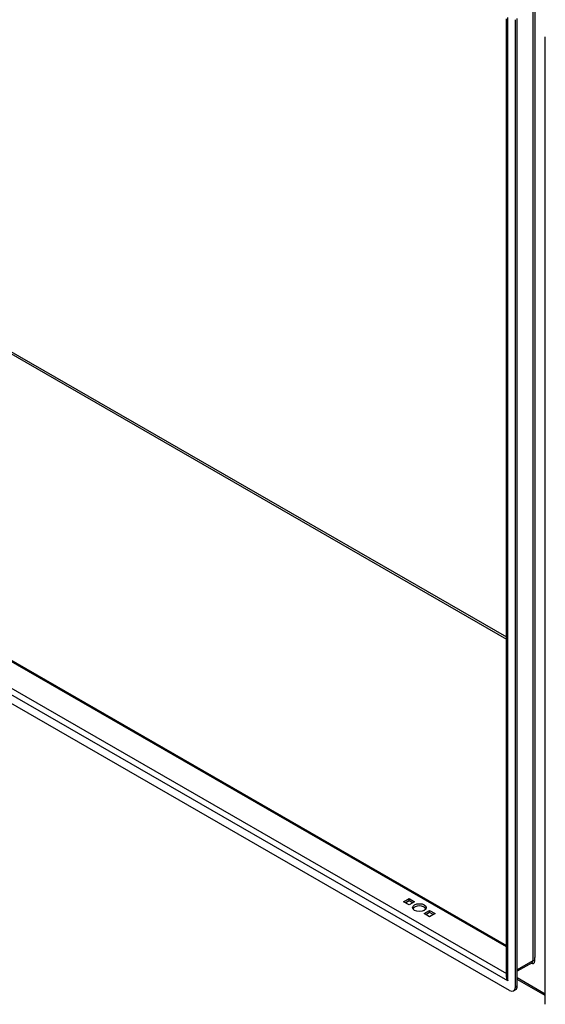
# Model space of a CAD drawing. Header units: inches. Extents: x 25 to 728, y 80 to 333.
# Tile 110 of 160: x 657 to 670, y 275 to 299. Entities that reach past the tile are written whole.
import ezdxf

# ---------------------------------------------------------------- set-up
doc = ezdxf.new("R2010")
doc.units = ezdxf.units.IN
doc.header["$MEASUREMENT"] = 0
doc.layers.add('Visible Edges(ANSI)', color=7, linetype='Continuous', lineweight=25)
doc.layers.add('Visible Tangent Edges(ANSI)', color=7, linetype='Continuous', lineweight=25)

msp = doc.modelspace()

# ---------------------------------------------------------------- linework, layer by layer
at = {"layer": 'Visible Edges(ANSI)'}
for p, q in [((619.575, 304.412), (668.632, 276.161)), ((668.703, 275.077), (618.793, 303.818)), ((668.632, 275.425), (668.632, 298.547)), ((668.842, 275.158), (668.842, 298.526)), ((668.89, 275.186), (668.89, 298.553)), ((669.566, 274.741), (669.566, 298.109)), ((666.145, 277.22), (666.278, 277.296)), ((666.278, 277.143), (666.145, 277.22)), ((666.278, 277.24), (666.194, 277.192)), ((666.278, 277.296), (666.41, 277.22)), ((666.278, 277.24), (666.278, 277.296)), ((666.362, 277.192), (666.278, 277.24)), ((666.41, 277.22), (666.278, 277.143)), ((666.64, 276.934), (666.773, 277.011)), ((666.773, 276.858), (666.64, 276.934)), ((666.773, 276.955), (666.689, 276.907)), ((666.773, 277.011), (666.905, 276.934)), ((666.773, 276.955), (666.773, 277.011)), ((666.857, 276.907), (666.773, 276.955)), ((666.905, 276.934), (666.773, 276.858)), ((669.245, 275.744), (668.89, 275.539)), ((669.566, 274.955), (668.89, 275.344)), ((668.801, 275.067), (668.849, 275.095))]:
    msp.add_line(p, q, dxfattribs=at)
msp.add_ellipse((666.525, 277.077), major_axis=(0.165, 0), ratio=0.575862, dxfattribs=at)
for centre, major_axis, ratio, start_param, end_param in [((666.525, 277.021), (0.165, 0), 0.575862, 0.296885, 2.844708), ((668.703, 275.238), (0.098, -0.171), 0.578093, 5.499721, 7.070517), ((668.751, 275.266), (0.098, -0.171), 0.578093, 0, 0.787332)]:
    msp.add_ellipse(centre, major_axis=major_axis, ratio=ratio, start_param=start_param, end_param=end_param, dxfattribs=at)
at = {"layer": 'Visible Tangent Edges(ANSI)'}
for p, q in [((626.011, 308.108), (668.632, 283.564)), ((626.033, 308.146), (668.632, 283.615)), ((668.632, 276.128), (619.552, 304.391)), ((668.661, 275.31), (618.835, 304.003)), ((618.996, 304.071), (668.632, 275.488)), ((669.265, 298.848), (669.265, 275.789)), ((669.309, 298.766), (669.309, 275.872)), ((668.661, 275.31), (668.661, 298.582)), ((669.265, 275.789), (668.89, 275.573)), ((669.309, 275.789), (669.309, 275.872)), ((669.566, 274.989), (668.89, 275.378)), ((668.89, 275.186), (668.842, 275.158))]:
    msp.add_line(p, q, dxfattribs=at)
for centre, major_axis, ratio, start_param, end_param in [((669.217, 275.842), (0.065, -0.113), 0.578093, 5.578073, 7.070517), ((669.195, 275.829), (0.0494, -0.0858), 0.578093, 0, 0.787332), ((669.287, 275.776), (0.031, 0), 0.575862, 0.785398, 2.356194), ((668.731, 275.35), (-0.095, 0.132), 0.494861, 0.056981, 1.51867), ((668.731, 275.35), (-0.066, 0.148), 0.494835, 0.83602, 1.621418)]:
    msp.add_ellipse(centre, major_axis=major_axis, ratio=ratio, start_param=start_param, end_param=end_param, dxfattribs=at)

doc.saveas('drawing.dxf')
